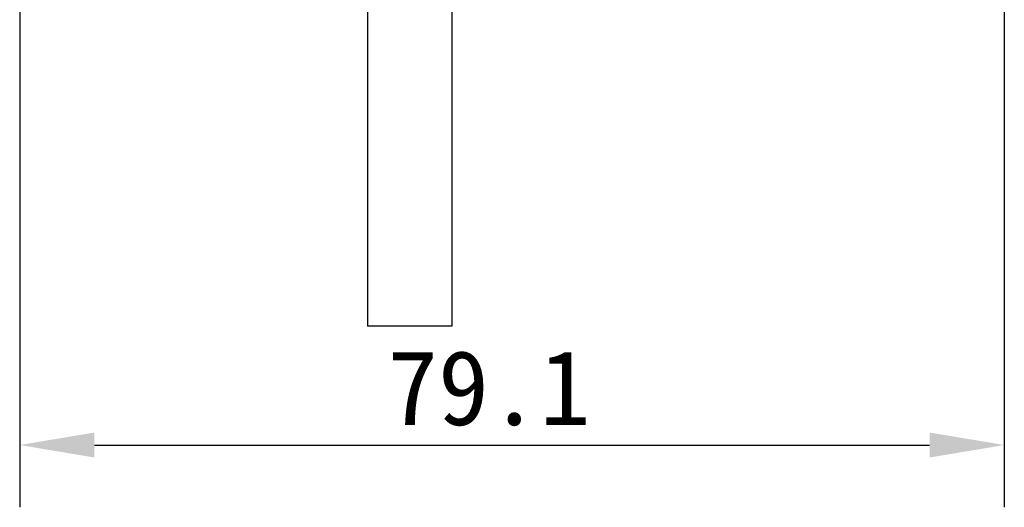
# Model space of a CAD drawing. Header units: millimetres. Extents: x 451 to 748, y 223 to 418.
# Tile 11 of 24: x 573 to 613, y 256 to 276. Entities that reach past the tile are written whole.
import ezdxf

# ---------------------------------------------------------------- set-up
doc = ezdxf.new("R2010")
doc.units = ezdxf.units.MM
doc.header["$LTSCALE"] = 32.67
doc.header["$PDMODE"] = 3
doc.header["$PDSIZE"] = 8
doc.layers.get('0').update_dxf_attribs({"linetype": 'CONTINUOUS'})
doc.layers.get('Defpoints').update_dxf_attribs({"linetype": 'CONTINUOUS'})
for name, color, linetype in [('03_ALL_AXES', 7, 'CONTINUOUS'), ('20_ALL_FEATURES', 7, 'CONTINUOUS'), ('51__DRAFT_DIMS', 7, 'CONTINUOUS')]:
    doc.layers.add(name, color=color, linetype=linetype)
doc.styles.get("Standard").update_dxf_attribs({"font": 'simfang.ttf'})
doc.dimstyles.new('DIMSTYLE_1', dxfattribs={"dimtxt": 3, "dimasz": 3, "dimexe": 2.5, "dimexo": 0.5, "dimgap": 0.75, "dimtad": 1, "dimdec": 1, "dimlfac": 2, "dimdsep": 46, "dimtxsty": 'STANDARD', "dimblk": '_FILLED', "dimblk1": '_FILLED', "dimblk2": '_FILLED', "dimcen": 0.09, "dimclrd": 256, "dimclre": 256, "dimclrt": 3, "dimadec": 1, "dimazin": 2, "dimtp": 0.3, "dimtm": 0.3, "dimtfac": 1, "dimtdec": 1, "dimtofl": 0, "dimtmove": 0, "dimatfit": 3, "dimldrblk": '_FILLED', "dimfxl": 1, "dimtolj": 1, "dimlwd": -1, "dimarcsym": 0})

# ---------------------------------------------------------------- blocks, each defined once
blk = doc.blocks.new('_FILLED')
at = {"color": 0, "linetype": 'ByBlock'}
blk.add_solid([(0, 0), (-1, 0.167), (-1, -0.167)], dxfattribs=at)
blk = doc.blocks.new('*D70')
at = {"layer": '51__DRAFT_DIMS', "lineweight": -2}
for p, q in [((573.308, 310.192), (573.308, 256.258)), ((612.858, 308.939), (612.858, 256.258))]:
    blk.add_line(p, q, dxfattribs=at)
at = {"layer": '51__DRAFT_DIMS'}
blk.add_line((576.308, 258.758), (609.858, 258.758), dxfattribs=at)
at = {"layer": 'Defpoints', "color": 0}
for p in [(573.308, 310.692), (612.858, 309.439), (612.858, 258.758)]:
    blk.add_point(p, dxfattribs=at)
at = {"layer": '51__DRAFT_DIMS', "linetype": 'ByBlock', "xscale": 3, "yscale": 3, "zscale": 3, "rotation": 180}
blk.add_blockref('_FILLED', (573.308, 258.758), dxfattribs=at)
at = {"layer": '51__DRAFT_DIMS', "linetype": 'ByBlock', "xscale": 3, "yscale": 3, "zscale": 3}
blk.add_blockref('_FILLED', (612.858, 258.758), dxfattribs=at)
at = {"layer": '51__DRAFT_DIMS', "color": 3, "insert": (592.155, 262.56), "char_height": 3, "attachment_point": 2}
blk.add_mtext('\\A1;\\A1;{\\C256;79.1}', dxfattribs=at)

msp = doc.modelspace()

# ---------------------------------------------------------------- linework, layer by layer
at = {"layer": '03_ALL_AXES', "color": 7}
for p, q in [((587.272, 268.832), (587.272, 263.525)), ((590.672, 268.832), (590.672, 263.525)), ((590.672, 263.525), (587.272, 263.525))]:
    msp.add_line(p, q, dxfattribs=at)
at = {"layer": '20_ALL_FEATURES', "color": 7}
for p, q in [((587.272, 276.282), (587.272, 268.832)), ((590.672, 276.282), (590.672, 268.832))]:
    msp.add_line(p, q, dxfattribs=at)

# ---------------------------------------------------------------- dimensions: what is measured, and where the dimension line sits
at = {"layer": '51__DRAFT_DIMS', "color": 4}
dim = msp.add_linear_dim(base=(612.858, 258.758), p1=(573.308, 310.692), p2=(612.858, 309.439), text='\\A1;{\\C256;<>}', dimstyle='DIMSTYLE_1', dxfattribs=at)
dim.commit()
dim.dimension.update_dxf_attribs({"geometry": '*D70', "text_midpoint": (592.155, 258.758), "dimtype": 160})

doc.saveas('drawing.dxf')
